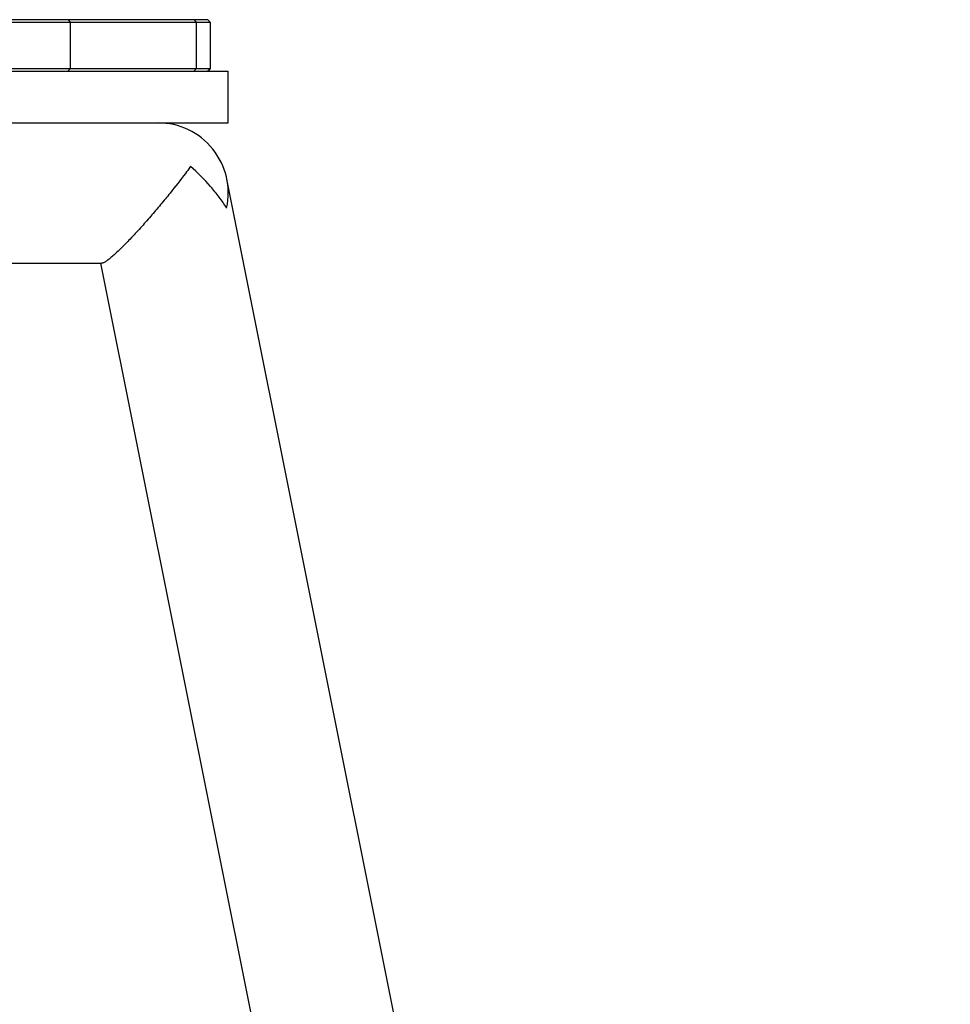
# Model space of a CAD drawing. Header units: millimetres. Extents: x 0 to 2550, y 0 to 1188.
# Tile 30 of 221: x 157 to 175, y 316 to 335. Entities that reach past the tile are written whole.
import ezdxf

# ---------------------------------------------------------------- set-up
doc = ezdxf.new("R2010")
doc.units = ezdxf.units.MM
doc.header["$LTSCALE"] = 46.255
for name, color, linetype in [('DR1SM11A1001_ABL352', 7, 'CONTINUOUS'), ('DR1SM11P1002_PBL475', 7, 'CONTINUOUS'), ('DR1SM11P1003_PBL353', 7, 'CONTINUOUS'), ('M2000103_PBL345', 7, 'CONTINUOUS'), ('왼쪽_14_VBL344', 7, 'CONTINUOUS')]:
    doc.layers.add(name, color=color, linetype=linetype)

# ---------------------------------------------------------------- blocks, each defined once
blk = doc.blocks.new('M2000103_PBL345', base_point=(135.896, 334.999))
at = {"layer": 'M2000103_PBL345', "color": 7}
for p, q in [((111.053, 335.499), (111.003, 335.449)), ((111.003, 335.449), (111.003, 334.549)), ((111.003, 335.449), (119.606, 335.449)), ((111.053, 335.499), (119.606, 335.499)), ((133.801, 335.449), (133.851, 335.449)), ((151.719, 335.499), (160.739, 335.499)), ((151.719, 335.449), (160.789, 335.449)), ((160.739, 335.499), (160.789, 335.449)), ((160.789, 335.449), (160.789, 334.549)), ((111.053, 334.499), (111.003, 334.549)), ((119.606, 334.549), (111.003, 334.549)), ((119.513, 334.499), (117.889, 334.499)), ((133.851, 334.549), (133.801, 334.549)), ((133.851, 334.499), (133.801, 334.499)), ((160.789, 334.549), (151.719, 334.549)), ((160.739, 334.499), (160.789, 334.549))]:
    blk.add_line(p, q, dxfattribs=at)
at = {"layer": 'M2000103_PBL345', "color": 2}
for p, q in [((111.314, 335.499), (111.27, 335.449)), ((111.27, 335.449), (111.27, 334.549)), ((113.756, 335.499), (113.713, 335.449)), ((113.713, 335.449), (113.713, 334.549)), ((116.823, 335.499), (116.859, 335.449)), ((116.859, 335.449), (116.859, 334.549)), ((156.347, 334.499), (156.347, 335.499)), ((158.036, 335.499), (158.079, 335.449)), ((158.079, 335.449), (158.079, 334.549)), ((160.478, 335.499), (160.521, 335.449)), ((160.521, 335.449), (160.521, 334.549)), ((111.314, 334.499), (111.27, 334.549)), ((113.756, 334.499), (113.713, 334.549)), ((116.823, 334.499), (116.859, 334.549)), ((158.036, 334.499), (158.079, 334.549)), ((160.478, 334.499), (160.521, 334.549))]:
    blk.add_line(p, q, dxfattribs=at)
blk = doc.blocks.new('DR1SM11P1003_PBL353', base_point=(133.801, 297.481))
at = {"layer": 'DR1SM11P1003_PBL353', "color": 2}
blk.add_line((160.412, 332.654), (160.401, 332.639), dxfattribs=at)
at = {"layer": 'DR1SM11P1003_PBL353', "color": 7}
for p, q in [((175.135, 262.406), (161.116, 332.406)), ((136.145, 330.779), (158.687, 330.779)), ((158.668, 330.779), (170.821, 270.096))]:
    blk.add_line(p, q, dxfattribs=at)
blk.add_arc((159.782, 332.139), 1.36, 347.7345, 90, dxfattribs=at)
for points, knots in [([(161.111, 331.85), (161.066, 331.922), (160.968, 332.065), (160.742, 332.341), (160.549, 332.533), (160.412, 332.654)], [0, 0, 0, 0, 0.238762, 0.486675, 1, 1, 1, 1]), ([(160.401, 332.639), (160.371, 332.599), (160.245, 332.43), (160.115, 332.264), (160.014, 332.139)], [0, 0, 0, 0, 0.236255, 1, 1, 1, 1]), ([(160.014, 332.139), (159.954, 332.064), (159.83, 331.913), (159.639, 331.688), (159.443, 331.465), (159.247, 331.254), (159.088, 331.091), (158.968, 330.977), (158.89, 330.907), (158.822, 330.852), (158.767, 330.812), (158.727, 330.789), (158.702, 330.78), (158.692, 330.779), (158.687, 330.779)], [0, 0, 0, 0, 0.150723, 0.306019, 0.462944, 0.61652, 0.75835, 0.821131, 0.876223, 0.922158, 0.95801, 0.983637, 0.992862, 1, 1, 1, 1])]:
    blk.add_open_spline(points, degree=3, knots=knots, dxfattribs=at)
blk = doc.blocks.new('DR1SM11P1002_PBL475', base_point=(155.428, 333.999))
at = {"layer": 'DR1SM11P1002_PBL475', "color": 7}
for p, q in [((149.714, 333.499), (149.714, 334.499)), ((149.714, 334.499), (161.142, 334.499)), ((152.142, 333.499), (152.142, 334.499)), ((161.142, 333.499), (161.142, 334.499)), ((150.782, 333.499), (161.142, 333.499))]:
    blk.add_line(p, q, dxfattribs=at)
blk = doc.blocks.new('DR1SM11A1001_ABL352', base_point=(133.801, 297.981))
at = {"layer": 'DR1SM11P1002_PBL475'}
blk.add_blockref('DR1SM11P1002_PBL475', (155.428, 333.999), dxfattribs=at)
at = {"layer": 'DR1SM11P1003_PBL353'}
blk.add_blockref('DR1SM11P1003_PBL353', (133.801, 297.481), dxfattribs=at)
blk = doc.blocks.new('왼쪽_14_VBL344', base_point=(133.801, 301.981))
at = {"layer": 'DR1SM11A1001_ABL352'}
blk.add_blockref('DR1SM11A1001_ABL352', (133.801, 297.981), dxfattribs=at)
at = {"layer": 'M2000103_PBL345'}
blk.add_blockref('M2000103_PBL345', (135.896, 334.999), dxfattribs=at)

msp = doc.modelspace()

# ---------------------------------------------------------------- block references
at = {"layer": '왼쪽_14_VBL344'}
msp.add_blockref('왼쪽_14_VBL344', (133.8015, 301.9813), dxfattribs=at)

doc.saveas('drawing.dxf')
